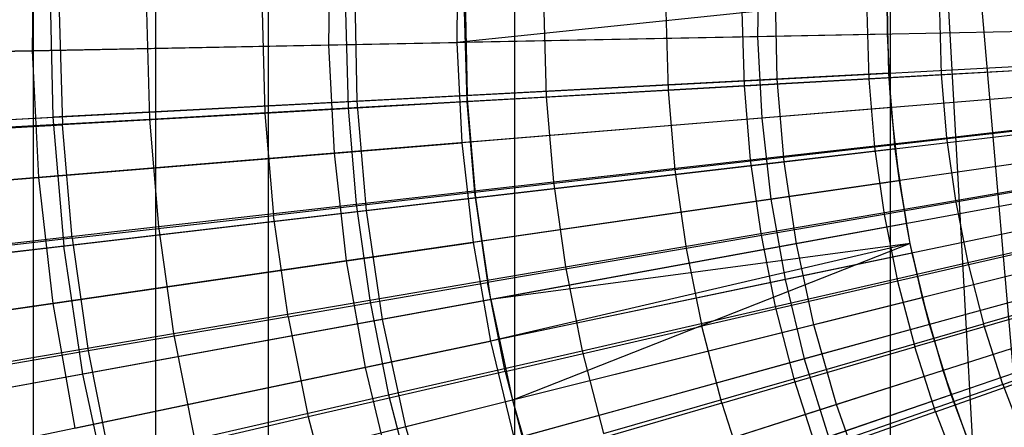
# Model space of a CAD drawing. Extents: x -8.3 to 8.8, y -6 to 6.
# Tile 54 of 177: x -1.541 to -0.709, y -0.352 to -0.007. Entities that reach past the tile are written whole.
import ezdxf

# ---------------------------------------------------------------- set-up
doc = ezdxf.new("R2010")
doc.units = 0
doc.header["$LTSCALE"] = 2.54
doc.layers.get('0').update_dxf_attribs({"linetype": 'CONTINUOUS'})

# ---------------------------------------------------------------- blocks, each defined once
blk = doc.blocks.new('DROPS_COLOR_A_STL')
at = {"color": 0}
for p, q in [((6.87038, -0.9, 18.13985), (6.87038, 0.9, 18.13985)), ((6.87038, -0.9, 18.13985), (6.87038, 0.9, 18.13985)), ((6.87038, -0.9, 29.6217), (6.87038, 0.9, 29.6217)), ((6.87038, -0.9, 29.6217), (6.87038, 0.9, 29.6217)), ((6.97371, -0.9, 53.32432), (6.97371, 0.9, 53.32432)), ((6.97371, -0.9, 53.32432), (6.97371, 0.9, 53.32432)), ((7.06873, 0.9, 35.80426), (7.06873, -0.9, 35.80426)), ((7.06873, 0.9, 35.80426), (7.06873, -0.9, 35.80426)), ((7.27748, -0.9, 18.02616), (7.27748, 0.9, 18.02616)), ((7.27748, -0.9, 18.02616), (7.27748, 0.9, 18.02616)), ((7.27748, -0.9, 29.73538), (7.27748, 0.9, 29.73538)), ((7.27748, -0.9, 29.73538), (7.27748, 0.9, 29.73538)), ((7.5952, 0.9, 53.45131), (7.74569, -0.84913, 53.47526)), ((7.5952, -0.9, 53.45131), (7.5952, 0.9, 53.45131)), ((7.5952, -0.9, 53.45131), (7.5952, 0.9, 53.45131)), ((7.69434, -0.9, 53.46738), (7.5952, 0.9, 53.45131)), ((7.69434, -0.9, 53.46738), (7.5952, 0.9, 53.45131)), ((7.5952, 0.9, 53.45131), (7.74569, -0.84913, 53.47526)), ((6.88437, 0.01987, 13.34844), (6.88661, -0.08955, 13.34844)), ((6.88437, 0.01987, 13.34844), (6.88661, -0.08955, 13.34844)), ((7.14405, -0.07603, 2.15275), (7.14215, 0.01687, 2.15275)), ((7.14405, -0.07603, 2.15275), (7.14215, 0.01687, 2.15275)), ((7.23524, 0.01579, 13.46176), (7.23702, -0.07114, 13.46176)), ((7.23524, 0.01579, 13.46176), (7.23702, -0.07114, 13.46176)), ((7.49929, -0.05737, 2.05569), (7.49786, 0.01273, 2.05569)), ((7.49929, -0.05737, 2.05569), (7.49786, 0.01273, 2.05569)), ((7.5925, 0.01163, 13.55295), (7.59263, -0.01945, 13.7163)), ((7.59381, -0.0524, 13.55295), (7.5925, 0.01163, 13.55295)), ((7.59381, -0.0524, 13.55295), (7.5925, 0.01163, 13.55295)), ((6.89212, 0, 13.63179), (6.89484, -0.09615, 13.63179)), ((6.89212, 0, 13.63179), (6.89484, -0.09615, 13.63179)), ((6.96583, 0, 13.74469), (6.96838, -0.09116, 13.74469)), ((6.96583, 0, 13.74469), (6.96838, -0.09116, 13.74469)), ((7.06365, 0, 13.69473), (7.06609, -0.08644, 13.69473)), ((7.06365, 0, 13.69473), (7.06609, -0.08644, 13.69473)), ((7.13414, 0, 13.80348), (7.13644, -0.08172, 13.80348)), ((7.13414, 0, 13.80348), (7.13644, -0.08172, 13.80348)), ((7.2347, 0, 13.75225), (7.23687, -0.07676, 13.75225)), ((7.2347, 0, 13.75225), (7.23687, -0.07676, 13.75225)), ((7.30206, 0, 13.85715), (7.30409, -0.0723, 13.85715)), ((7.30206, 0, 13.85715), (7.30409, -0.0723, 13.85715)), ((7.40529, 0, 13.80441), (7.40719, -0.06711, 13.80441)), ((7.40529, 0, 13.80441), (7.40719, -0.06711, 13.80441)), ((7.46955, 0, 13.90573), (7.47132, -0.06291, 13.90573)), ((7.46955, 0, 13.90573), (7.47132, -0.06291, 13.90573)), ((7.57528, 0, 13.85123), (7.57691, -0.0575, 13.85123)), ((7.57528, 0, 13.85123), (7.57691, -0.0575, 13.85123)), ((7.63661, 0, 13.94927), (7.63811, -0.05354, 13.94927)), ((7.63661, 0, 13.94927), (7.63811, -0.05354, 13.94927)), ((7.59263, -0.01945, 13.7163), (7.59381, -0.0524, 13.55295)), ((7.49929, -0.05737, 2.05569), (7.8599, -0.03843, 1.98105)), ((7.49929, -0.05737, 2.05569), (7.8599, -0.03843, 1.98105)), ((7.74595, -0.04792, 13.89275), (7.57691, -0.0575, 13.85123)), ((7.74595, -0.04792, 13.89275), (7.57691, -0.0575, 13.85123)), ((7.63811, -0.05354, 13.94927), (7.80448, -0.0442, 13.98782)), ((7.63811, -0.05354, 13.94927), (7.80448, -0.0442, 13.98782)), ((7.14405, -0.07603, 2.15275), (7.49929, -0.05737, 2.05569)), ((7.14405, -0.07603, 2.15275), (7.49929, -0.05737, 2.05569)), ((7.59381, -0.0524, 13.55295), (7.23702, -0.07114, 13.46176)), ((7.59381, -0.0524, 13.55295), (7.23702, -0.07114, 13.46176)), ((7.57691, -0.0575, 13.85123), (7.40719, -0.06711, 13.80441)), ((7.57691, -0.0575, 13.85123), (7.40719, -0.06711, 13.80441)), ((7.47132, -0.06291, 13.90573), (7.63811, -0.05354, 13.94927)), ((7.47132, -0.06291, 13.90573), (7.63811, -0.05354, 13.94927)), ((7.50521, -0.12723, 2.05569), (7.49929, -0.05737, 2.05569)), ((7.50521, -0.12723, 2.05569), (7.49929, -0.05737, 2.05569)), ((7.57691, -0.0575, 13.85123), (7.58178, -0.11481, 13.85123)), ((7.57691, -0.0575, 13.85123), (7.58178, -0.11481, 13.85123)), ((7.59577, -0.08151, 13.7163), (7.59381, -0.0524, 13.55295)), ((7.59922, -0.11622, 13.55295), (7.59381, -0.0524, 13.55295)), ((7.59922, -0.11622, 13.55295), (7.59381, -0.0524, 13.55295)), ((7.63811, -0.05354, 13.94927), (7.64262, -0.10692, 13.94927)), ((7.63811, -0.05354, 13.94927), (7.64262, -0.10692, 13.94927)), ((7.30409, -0.0723, 13.85715), (7.47132, -0.06291, 13.90573)), ((7.30409, -0.0723, 13.85715), (7.47132, -0.06291, 13.90573)), ((7.47132, -0.06291, 13.90573), (7.4766, -0.12562, 13.90573)), ((7.47132, -0.06291, 13.90573), (7.4766, -0.12562, 13.90573)), ((7.23702, -0.07114, 13.46176), (6.88661, -0.08955, 13.34844)), ((7.23702, -0.07114, 13.46176), (6.88661, -0.08955, 13.34844)), ((7.13644, -0.08172, 13.80348), (7.30409, -0.0723, 13.85715)), ((7.13644, -0.08172, 13.80348), (7.30409, -0.0723, 13.85715)), ((7.40719, -0.06711, 13.80441), (7.23687, -0.07676, 13.75225)), ((7.40719, -0.06711, 13.80441), (7.23687, -0.07676, 13.75225)), ((7.24436, -0.15778, 13.46176), (7.23702, -0.07114, 13.46176)), ((7.24436, -0.15778, 13.46176), (7.23702, -0.07114, 13.46176)), ((7.30409, -0.0723, 13.85715), (7.31017, -0.14438, 13.85715)), ((7.30409, -0.0723, 13.85715), (7.31017, -0.14438, 13.85715)), ((7.40719, -0.06711, 13.80441), (7.41289, -0.13401, 13.80441)), ((7.40719, -0.06711, 13.80441), (7.41289, -0.13401, 13.80441)), ((6.79555, -0.09433, 2.27183), (7.14405, -0.07603, 2.15275)), ((6.79555, -0.09433, 2.27183), (7.14405, -0.07603, 2.15275)), ((6.96838, -0.09116, 13.74469), (7.13644, -0.08172, 13.80348)), ((6.96838, -0.09116, 13.74469), (7.13644, -0.08172, 13.80348)), ((7.23687, -0.07676, 13.75225), (7.06609, -0.08644, 13.69473)), ((7.23687, -0.07676, 13.75225), (7.06609, -0.08644, 13.69473)), ((7.13644, -0.08172, 13.80348), (7.14331, -0.16318, 13.80348)), ((7.13644, -0.08172, 13.80348), (7.14331, -0.16318, 13.80348)), ((7.15189, -0.16861, 2.15275), (7.14405, -0.07603, 2.15275)), ((7.15189, -0.16861, 2.15275), (7.14405, -0.07603, 2.15275)), ((7.23687, -0.07676, 13.75225), (7.24338, -0.15328, 13.75225)), ((7.23687, -0.07676, 13.75225), (7.24338, -0.15328, 13.75225)), ((7.59577, -0.08151, 13.7163), (7.59922, -0.11622, 13.55295)), ((6.54395, -0.10754, 13.21341), (6.88661, -0.08955, 13.34844)), ((6.54395, -0.10754, 13.21341), (6.88661, -0.08955, 13.34844)), ((6.79995, -0.10061, 13.68072), (6.96838, -0.09116, 13.74469)), ((6.79995, -0.10061, 13.68072), (6.96838, -0.09116, 13.74469)), ((6.88661, -0.08955, 13.34844), (6.89585, -0.1986, 13.34844)), ((6.88661, -0.08955, 13.34844), (6.89585, -0.1986, 13.34844)), ((7.06609, -0.08644, 13.69473), (6.89484, -0.09615, 13.63179)), ((7.06609, -0.08644, 13.69473), (6.89484, -0.09615, 13.63179)), ((6.96838, -0.09116, 13.74469), (6.97605, -0.18202, 13.74469)), ((6.96838, -0.09116, 13.74469), (6.97605, -0.18202, 13.74469)), ((7.06609, -0.08644, 13.69473), (7.07343, -0.17261, 13.69473)), ((7.06609, -0.08644, 13.69473), (7.07343, -0.17261, 13.69473)), ((7.50521, -0.12723, 2.05569), (7.86387, -0.08523, 1.98105)), ((7.50521, -0.12723, 2.05569), (7.86387, -0.08523, 1.98105)), ((7.64262, -0.10692, 13.94927), (7.80819, -0.08826, 13.98782)), ((7.64262, -0.10692, 13.94927), (7.80819, -0.08826, 13.98782)), ((6.72291, -0.10589, 13.56327), (6.89484, -0.09615, 13.63179)), ((6.72291, -0.10589, 13.56327), (6.89484, -0.09615, 13.63179)), ((6.903, -0.19198, 13.63179), (6.89484, -0.09615, 13.63179)), ((6.903, -0.19198, 13.63179), (6.89484, -0.09615, 13.63179)), ((7.75002, -0.09568, 13.89275), (7.58178, -0.11481, 13.85123)), ((7.75002, -0.09568, 13.89275), (7.58178, -0.11481, 13.85123)), ((7.4766, -0.12562, 13.90573), (7.64262, -0.10692, 13.94927)), ((7.4766, -0.12562, 13.90573), (7.64262, -0.10692, 13.94927)), ((7.64262, -0.10692, 13.94927), (7.6501, -0.15996, 13.94927)), ((7.64262, -0.10692, 13.94927), (7.6501, -0.15996, 13.94927)), ((7.59922, -0.11622, 13.55295), (7.24436, -0.15778, 13.46176)), ((7.59922, -0.11622, 13.55295), (7.24436, -0.15778, 13.46176)), ((7.58178, -0.11481, 13.85123), (7.41289, -0.13401, 13.80441)), ((7.58178, -0.11481, 13.85123), (7.41289, -0.13401, 13.80441)), ((7.58178, -0.11481, 13.85123), (7.58989, -0.17175, 13.85123)), ((7.58178, -0.11481, 13.85123), (7.58989, -0.17175, 13.85123)), ((7.60276, -0.14326, 13.7163), (7.59922, -0.11622, 13.55295)), ((7.60871, -0.17956, 13.55295), (7.59922, -0.11622, 13.55295)), ((7.60871, -0.17956, 13.55295), (7.59922, -0.11622, 13.55295)), ((7.15189, -0.16861, 2.15275), (7.50521, -0.12723, 2.05569)), ((7.15189, -0.16861, 2.15275), (7.50521, -0.12723, 2.05569)), ((7.31017, -0.14438, 13.85715), (7.4766, -0.12562, 13.90573)), ((7.31017, -0.14438, 13.85715), (7.4766, -0.12562, 13.90573)), ((7.4766, -0.12562, 13.90573), (7.4854, -0.18794, 13.90573)), ((7.4766, -0.12562, 13.90573), (7.4854, -0.18794, 13.90573)), ((7.5156, -0.19657, 2.05569), (7.50521, -0.12723, 2.05569)), ((7.5156, -0.19657, 2.05569), (7.50521, -0.12723, 2.05569)), ((7.87082, -0.13167, 1.98105), (7.5156, -0.19657, 2.05569)), ((7.87082, -0.13167, 1.98105), (7.5156, -0.19657, 2.05569)), ((7.6501, -0.15996, 13.94927), (7.81437, -0.13205, 13.98782)), ((7.6501, -0.15996, 13.94927), (7.81437, -0.13205, 13.98782)), ((7.41289, -0.13401, 13.80441), (7.24338, -0.15328, 13.75225)), ((7.41289, -0.13401, 13.80441), (7.24338, -0.15328, 13.75225)), ((7.41289, -0.13401, 13.80441), (7.42236, -0.20048, 13.80441)), ((7.41289, -0.13401, 13.80441), (7.42236, -0.20048, 13.80441)), ((7.14331, -0.16318, 13.80348), (7.31017, -0.14438, 13.85715)), ((7.14331, -0.16318, 13.80348), (7.31017, -0.14438, 13.85715)), ((7.31017, -0.14438, 13.85715), (7.32028, -0.216, 13.85715)), ((7.31017, -0.14438, 13.85715), (7.32028, -0.216, 13.85715)), ((7.75678, -0.14314, 13.89275), (7.58989, -0.17175, 13.85123)), ((7.75678, -0.14314, 13.89275), (7.58989, -0.17175, 13.85123)), ((7.60276, -0.14326, 13.7163), (7.60871, -0.17956, 13.55295)), ((7.24436, -0.15778, 13.46176), (6.89585, -0.1986, 13.34844)), ((7.24436, -0.15778, 13.46176), (6.89585, -0.1986, 13.34844)), ((7.24338, -0.15328, 13.75225), (7.07343, -0.17261, 13.69473)), ((7.24338, -0.15328, 13.75225), (7.07343, -0.17261, 13.69473)), ((7.24338, -0.15328, 13.75225), (7.25421, -0.22931, 13.75225)), ((7.24338, -0.15328, 13.75225), (7.25421, -0.22931, 13.75225)), ((7.25723, -0.24377, 13.46176), (7.24436, -0.15778, 13.46176)), ((7.25723, -0.24377, 13.46176), (7.24436, -0.15778, 13.46176)), ((6.97605, -0.18202, 13.74469), (7.14331, -0.16318, 13.80348)), ((6.97605, -0.18202, 13.74469), (7.14331, -0.16318, 13.80348)), ((7.14331, -0.16318, 13.80348), (7.15473, -0.24413, 13.80348)), ((7.14331, -0.16318, 13.80348), (7.15473, -0.24413, 13.80348)), ((7.4854, -0.18794, 13.90573), (7.6501, -0.15996, 13.94927)), ((7.4854, -0.18794, 13.90573), (7.6501, -0.15996, 13.94927)), ((7.6501, -0.15996, 13.94927), (7.66055, -0.2125, 13.94927)), ((7.6501, -0.15996, 13.94927), (7.66055, -0.2125, 13.94927)), ((6.80528, -0.20921, 2.27183), (7.15189, -0.16861, 2.15275)), ((6.80528, -0.20921, 2.27183), (7.15189, -0.16861, 2.15275)), ((6.903, -0.19198, 13.63179), (7.07343, -0.17261, 13.69473)), ((6.903, -0.19198, 13.63179), (7.07343, -0.17261, 13.69473)), ((7.08562, -0.25822, 13.69473), (7.07343, -0.17261, 13.69473)), ((7.08562, -0.25822, 13.69473), (7.07343, -0.17261, 13.69473)), ((7.16565, -0.2605, 2.15275), (7.15189, -0.16861, 2.15275)), ((7.16565, -0.2605, 2.15275), (7.15189, -0.16861, 2.15275)), ((7.58989, -0.17175, 13.85123), (7.42236, -0.20048, 13.80441)), ((7.58989, -0.17175, 13.85123), (7.42236, -0.20048, 13.80441)), ((7.58989, -0.17175, 13.85123), (7.60122, -0.22815, 13.85123)), ((7.58989, -0.17175, 13.85123), (7.60122, -0.22815, 13.85123)), ((6.80841, -0.20091, 13.68072), (6.97605, -0.18202, 13.74469)), ((6.80841, -0.20091, 13.68072), (6.97605, -0.18202, 13.74469)), ((6.97605, -0.18202, 13.74469), (6.9888, -0.27232, 13.74469)), ((6.97605, -0.18202, 13.74469), (6.9888, -0.27232, 13.74469)), ((7.60871, -0.17956, 13.55295), (7.25723, -0.24377, 13.46176)), ((7.60871, -0.17956, 13.55295), (7.25723, -0.24377, 13.46176)), ((7.88074, -0.17758, 1.98105), (7.5304, -0.2651, 2.05569)), ((7.88074, -0.17758, 1.98105), (7.5304, -0.2651, 2.05569)), ((7.61192, -0.19634, 13.7163), (7.60871, -0.17956, 13.55295)), ((7.61192, -0.19634, 13.55295), (7.60871, -0.17956, 13.55295)), ((7.61192, -0.19634, 13.55295), (7.60871, -0.17956, 13.55295)), ((7.66055, -0.2125, 13.94927), (7.823, -0.17542, 13.98782)), ((7.66055, -0.2125, 13.94927), (7.823, -0.17542, 13.98782)), ((7.32028, -0.216, 13.85715), (7.4854, -0.18794, 13.90573)), ((7.32028, -0.216, 13.85715), (7.4854, -0.18794, 13.90573)), ((7.4854, -0.18794, 13.90573), (7.49768, -0.24967, 13.90573)), ((7.4854, -0.18794, 13.90573), (7.49768, -0.24967, 13.90573)), ((7.76621, -0.19014, 13.89275), (7.60122, -0.22815, 13.85123)), ((7.76621, -0.19014, 13.89275), (7.60122, -0.22815, 13.85123)), ((6.89585, -0.1986, 13.34844), (6.55504, -0.23851, 13.21341)), ((6.89585, -0.1986, 13.34844), (6.55504, -0.23851, 13.21341)), ((6.903, -0.19198, 13.63179), (6.73189, -0.21144, 13.56327)), ((6.903, -0.19198, 13.63179), (6.73189, -0.21144, 13.56327)), ((6.91205, -0.30684, 13.34844), (6.89585, -0.1986, 13.34844)), ((6.91205, -0.30684, 13.34844), (6.89585, -0.1986, 13.34844)), ((6.903, -0.19198, 13.63179), (6.91657, -0.28721, 13.63179)), ((6.903, -0.19198, 13.63179), (6.91657, -0.28721, 13.63179)), ((7.5156, -0.19657, 2.05569), (7.16565, -0.2605, 2.15275)), ((7.5156, -0.19657, 2.05569), (7.16565, -0.2605, 2.15275)), ((7.61192, -0.19634, 13.55295), (7.25723, -0.24377, 13.46176)), ((7.61192, -0.19634, 13.55295), (7.25723, -0.24377, 13.46176)), ((7.61192, -0.19634, 13.55295), (7.27559, -0.32876, 13.46176)), ((7.61192, -0.19634, 13.55295), (7.27559, -0.32876, 13.46176)), ((7.5304, -0.2651, 2.05569), (7.5156, -0.19657, 2.05569)), ((7.5304, -0.2651, 2.05569), (7.5156, -0.19657, 2.05569)), ((7.61192, -0.19634, 13.7163), (7.61192, -0.19634, 13.55295)), ((7.61358, -0.20446, 13.7163), (7.61192, -0.19634, 13.55295)), ((7.62223, -0.24216, 13.55295), (7.61192, -0.19634, 13.55295)), ((7.62223, -0.24216, 13.55295), (7.61192, -0.19634, 13.55295)), ((7.42236, -0.20048, 13.80441), (7.25421, -0.22931, 13.75225)), ((7.42236, -0.20048, 13.80441), (7.25421, -0.22931, 13.75225)), ((7.42236, -0.20048, 13.80441), (7.43557, -0.26631, 13.80441)), ((7.42236, -0.20048, 13.80441), (7.43557, -0.26631, 13.80441)), ((7.61358, -0.20446, 13.7163), (7.62223, -0.24216, 13.55295)), ((7.15473, -0.24413, 13.80348), (7.32028, -0.216, 13.85715)), ((7.15473, -0.24413, 13.80348), (7.32028, -0.216, 13.85715)), ((7.32028, -0.216, 13.85715), (7.33439, -0.28694, 13.85715)), ((7.32028, -0.216, 13.85715), (7.33439, -0.28694, 13.85715)), ((7.49768, -0.24967, 13.90573), (7.66055, -0.2125, 13.94927)), ((7.49768, -0.24967, 13.90573), (7.66055, -0.2125, 13.94927)), ((7.66055, -0.2125, 13.94927), (7.67393, -0.26436, 13.94927)), ((7.66055, -0.2125, 13.94927), (7.67393, -0.26436, 13.94927)), ((7.89358, -0.22276, 1.98105), (7.54957, -0.33255, 2.05569)), ((7.89358, -0.22276, 1.98105), (7.54957, -0.33255, 2.05569)), ((7.83404, -0.21824, 13.98782), (7.67393, -0.26436, 13.94927)), ((7.83404, -0.21824, 13.98782), (7.67393, -0.26436, 13.94927)), ((7.08562, -0.25822, 13.69473), (7.25421, -0.22931, 13.75225)), ((7.08562, -0.25822, 13.69473), (7.25421, -0.22931, 13.75225)), ((7.26933, -0.3046, 13.75225), (7.25421, -0.22931, 13.75225)), ((7.26933, -0.3046, 13.75225), (7.25421, -0.22931, 13.75225)), ((7.60122, -0.22815, 13.85123), (7.43557, -0.26631, 13.80441)), ((7.60122, -0.22815, 13.85123), (7.43557, -0.26631, 13.80441)), ((7.60122, -0.22815, 13.85123), (7.61571, -0.28381, 13.85123)), ((7.60122, -0.22815, 13.85123), (7.61571, -0.28381, 13.85123)), ((7.77829, -0.23653, 13.89275), (7.61571, -0.28381, 13.85123)), ((7.77829, -0.23653, 13.89275), (7.61571, -0.28381, 13.85123)), ((7.25723, -0.24377, 13.46176), (6.91205, -0.30684, 13.34844)), ((7.25723, -0.24377, 13.46176), (6.91205, -0.30684, 13.34844)), ((6.9888, -0.27232, 13.74469), (7.15473, -0.24413, 13.80348)), ((6.9888, -0.27232, 13.74469), (7.15473, -0.24413, 13.80348)), ((7.15473, -0.24413, 13.80348), (7.17068, -0.3243, 13.80348)), ((7.15473, -0.24413, 13.80348), (7.17068, -0.3243, 13.80348)), ((7.25723, -0.24377, 13.46176), (7.27559, -0.32876, 13.46176)), ((7.25723, -0.24377, 13.46176), (7.27559, -0.32876, 13.46176)), ((7.62223, -0.24216, 13.55295), (7.27559, -0.32876, 13.46176)), ((7.62223, -0.24216, 13.55295), (7.27559, -0.32876, 13.46176)), ((7.33439, -0.28694, 13.85715), (7.49768, -0.24967, 13.90573)), ((7.33439, -0.28694, 13.85715), (7.49768, -0.24967, 13.90573)), ((7.49768, -0.24967, 13.90573), (7.5134, -0.31061, 13.90573)), ((7.49768, -0.24967, 13.90573), (7.5134, -0.31061, 13.90573)), ((7.62818, -0.26486, 13.7163), (7.62223, -0.24216, 13.55295)), ((7.63974, -0.30377, 13.55295), (7.62223, -0.24216, 13.55295)), ((7.63974, -0.30377, 13.55295), (7.62223, -0.24216, 13.55295)), ((7.16565, -0.2605, 2.15275), (6.82235, -0.32322, 2.27183)), ((7.16565, -0.2605, 2.15275), (6.82235, -0.32322, 2.27183)), ((7.08562, -0.25822, 13.69473), (6.91657, -0.28721, 13.63179)), ((7.08562, -0.25822, 13.69473), (6.91657, -0.28721, 13.63179)), ((7.08562, -0.25822, 13.69473), (7.10265, -0.343, 13.69473)), ((7.08562, -0.25822, 13.69473), (7.10265, -0.343, 13.69473)), ((7.18527, -0.35133, 2.15275), (7.16565, -0.2605, 2.15275)), ((7.18527, -0.35133, 2.15275), (7.16565, -0.2605, 2.15275)), ((7.5304, -0.2651, 2.05569), (7.18527, -0.35133, 2.15275)), ((7.5304, -0.2651, 2.05569), (7.18527, -0.35133, 2.15275)), ((7.26933, -0.3046, 13.75225), (7.43557, -0.26631, 13.80441)), ((7.26933, -0.3046, 13.75225), (7.43557, -0.26631, 13.80441)), ((7.45249, -0.33128, 13.80441), (7.43557, -0.26631, 13.80441)), ((7.45249, -0.33128, 13.80441), (7.43557, -0.26631, 13.80441)), ((7.5134, -0.31061, 13.90573), (7.67393, -0.26436, 13.94927)), ((7.5134, -0.31061, 13.90573), (7.67393, -0.26436, 13.94927)), ((7.54957, -0.33255, 2.05569), (7.5304, -0.2651, 2.05569)), ((7.54957, -0.33255, 2.05569), (7.5304, -0.2651, 2.05569)), ((7.62818, -0.26486, 13.7163), (7.63974, -0.30377, 13.55295)), ((7.6902, -0.3154, 13.94927), (7.67393, -0.26436, 13.94927)), ((7.6902, -0.3154, 13.94927), (7.67393, -0.26436, 13.94927)), ((7.6902, -0.3154, 13.94927), (7.84747, -0.26037, 13.98782)), ((7.6902, -0.3154, 13.94927), (7.84747, -0.26037, 13.98782)), ((6.82248, -0.30058, 13.68072), (6.9888, -0.27232, 13.74469)), ((6.82248, -0.30058, 13.68072), (6.9888, -0.27232, 13.74469)), ((6.9888, -0.27232, 13.74469), (7.00659, -0.36176, 13.74469)), ((6.9888, -0.27232, 13.74469), (7.00659, -0.36176, 13.74469)), ((7.63333, -0.33856, 13.85123), (7.79297, -0.28216, 13.89275)), ((7.63333, -0.33856, 13.85123), (7.79297, -0.28216, 13.89275)), ((6.91657, -0.28721, 13.63179), (6.74683, -0.31631, 13.56327)), ((6.91657, -0.28721, 13.63179), (6.74683, -0.31631, 13.56327)), ((6.91657, -0.28721, 13.63179), (6.9355, -0.38151, 13.63179)), ((6.91657, -0.28721, 13.63179), (6.9355, -0.38151, 13.63179)), ((7.17068, -0.3243, 13.80348), (7.33439, -0.28694, 13.85715)), ((7.17068, -0.3243, 13.80348), (7.33439, -0.28694, 13.85715)), ((7.33439, -0.28694, 13.85715), (7.35245, -0.35698, 13.85715)), ((7.33439, -0.28694, 13.85715), (7.35245, -0.35698, 13.85715)), ((7.45249, -0.33128, 13.80441), (7.61571, -0.28381, 13.85123)), ((7.45249, -0.33128, 13.80441), (7.61571, -0.28381, 13.85123)), ((7.63333, -0.33856, 13.85123), (7.61571, -0.28381, 13.85123)), ((7.63333, -0.33856, 13.85123), (7.61571, -0.28381, 13.85123)), ((6.91205, -0.30684, 13.34844), (6.57451, -0.3685, 13.21341)), ((6.91205, -0.30684, 13.34844), (6.57451, -0.3685, 13.21341)), ((6.93516, -0.41381, 13.34844), (6.91205, -0.30684, 13.34844)), ((6.93516, -0.41381, 13.34844), (6.91205, -0.30684, 13.34844)), ((7.26933, -0.3046, 13.75225), (7.10265, -0.343, 13.69473)), ((7.26933, -0.3046, 13.75225), (7.10265, -0.343, 13.69473)), ((7.26933, -0.3046, 13.75225), (7.28868, -0.37892, 13.75225)), ((7.26933, -0.3046, 13.75225), (7.28868, -0.37892, 13.75225)), ((7.63974, -0.30377, 13.55295), (7.29936, -0.4124, 13.46176)), ((7.63974, -0.30377, 13.55295), (7.29936, -0.4124, 13.46176)), ((7.64651, -0.32424, 13.7163), (7.63974, -0.30377, 13.55295)), ((7.66115, -0.36413, 13.55295), (7.63974, -0.30377, 13.55295)), ((7.66115, -0.36413, 13.55295), (7.63974, -0.30377, 13.55295)), ((7.35245, -0.35698, 13.85715), (7.5134, -0.31061, 13.90573)), ((7.35245, -0.35698, 13.85715), (7.5134, -0.31061, 13.90573)), ((7.5134, -0.31061, 13.90573), (7.53251, -0.37058, 13.90573)), ((7.5134, -0.31061, 13.90573), (7.53251, -0.37058, 13.90573)), ((7.6902, -0.3154, 13.94927), (7.53251, -0.37058, 13.90573)), ((7.6902, -0.3154, 13.94927), (7.53251, -0.37058, 13.90573)), ((7.6902, -0.3154, 13.94927), (7.7093, -0.36544, 13.94927)), ((7.6902, -0.3154, 13.94927), (7.7093, -0.36544, 13.94927)), ((7.00659, -0.36176, 13.74469), (7.17068, -0.3243, 13.80348)), ((7.00659, -0.36176, 13.74469), (7.17068, -0.3243, 13.80348)), ((7.17068, -0.3243, 13.80348), (7.1911, -0.40346, 13.80348)), ((7.17068, -0.3243, 13.80348), (7.1911, -0.40346, 13.80348)), ((7.64651, -0.32424, 13.7163), (7.66115, -0.36413, 13.55295)), ((7.27559, -0.32876, 13.46176), (6.93516, -0.41381, 13.34844)), ((7.27559, -0.32876, 13.46176), (6.93516, -0.41381, 13.34844)), ((7.54957, -0.33255, 2.05569), (7.21067, -0.44071, 2.15275)), ((7.54957, -0.33255, 2.05569), (7.21067, -0.44071, 2.15275)), ((7.27559, -0.32876, 13.46176), (7.29936, -0.4124, 13.46176)), ((7.27559, -0.32876, 13.46176), (7.29936, -0.4124, 13.46176)), ((7.45249, -0.33128, 13.80441), (7.28868, -0.37892, 13.75225)), ((7.45249, -0.33128, 13.80441), (7.28868, -0.37892, 13.75225)), ((7.45249, -0.33128, 13.80441), (7.47305, -0.39519, 13.80441)), ((7.45249, -0.33128, 13.80441), (7.47305, -0.39519, 13.80441)), ((7.57302, -0.39863, 2.05569), (7.54957, -0.33255, 2.05569)), ((7.57302, -0.39863, 2.05569), (7.54957, -0.33255, 2.05569)), ((7.63333, -0.33856, 13.85123), (7.47305, -0.39519, 13.80441)), ((7.63333, -0.33856, 13.85123), (7.47305, -0.39519, 13.80441)), ((7.63333, -0.33856, 13.85123), (7.65402, -0.39223, 13.85123)), ((7.63333, -0.33856, 13.85123), (7.65402, -0.39223, 13.85123)), ((7.10265, -0.343, 13.69473), (6.9355, -0.38151, 13.63179)), ((7.10265, -0.343, 13.69473), (6.9355, -0.38151, 13.63179)), ((7.10265, -0.343, 13.69473), (7.12443, -0.42669, 13.69473)), ((7.10265, -0.343, 13.69473), (7.12443, -0.42669, 13.69473)), ((7.18527, -0.35133, 2.15275), (6.8467, -0.43591, 2.27183)), ((7.18527, -0.35133, 2.15275), (6.8467, -0.43591, 2.27183)), ((7.21067, -0.44071, 2.15275), (7.18527, -0.35133, 2.15275)), ((7.21067, -0.44071, 2.15275), (7.18527, -0.35133, 2.15275))]:
    blk.add_line(p, q, dxfattribs=at)
blk = doc.blocks.new('GROUP_1')
at = {"color": 0}
for p, q in [((6.78516, 6.07216, 11.74735), (6.78391, 5.96501, 11.74735)), ((6.78516, 6.07216, 11.74735), (6.78391, 5.96501, 11.74735)), ((7.03574, 6.06144, 0.18336), (7.03467, 5.96989, 0.18336)), ((7.03574, 6.06144, 0.18336), (7.03467, 5.96989, 0.18336)), ((7.14404, 6.05681, 11.843), (7.14305, 5.972, 11.843)), ((7.14404, 6.05681, 11.843), (7.14305, 5.972, 11.843)), ((7.39842, 6.04593, 0.10337), (7.39762, 5.97696, 0.10337)), ((7.39842, 6.04593, 0.10337), (7.39762, 5.97696, 0.10337)), ((7.50731, 6.01017, 11.91623), (7.14305, 5.972, 11.843)), ((7.50731, 6.01017, 11.91623), (7.14305, 5.972, 11.843)), ((7.50743, 5.9791, 11.91623), (7.50731, 6.01017, 11.91623)), ((7.76483, 5.98411, 0.04602), (7.39762, 5.97696, 0.10337)), ((7.76483, 5.98411, 0.04602), (7.39762, 5.97696, 0.10337)), ((6.78391, 5.96501, 11.74735), (7.14305, 5.972, 11.843)), ((6.78391, 5.96501, 11.74735), (7.14305, 5.972, 11.843)), ((7.39762, 5.97696, 0.10337), (7.03467, 5.96989, 0.18336)), ((7.39762, 5.97696, 0.10337), (7.03467, 5.96989, 0.18336)), ((7.50743, 5.9791, 11.91623), (7.14305, 5.972, 11.843)), ((7.50743, 5.9791, 11.91623), (7.14305, 5.972, 11.843)), ((7.14305, 5.972, 11.843), (7.14734, 5.8873, 11.843)), ((7.14305, 5.972, 11.843), (7.14734, 5.8873, 11.843)), ((7.39762, 5.97696, 0.10337), (7.40111, 5.90807, 0.10337)), ((7.39762, 5.97696, 0.10337), (7.40111, 5.90807, 0.10337)), ((7.51057, 5.91703, 11.91623), (7.50743, 5.9791, 11.91623)), ((6.43138, 5.95815, 11.62964), (6.78391, 5.96501, 11.74735)), ((6.43138, 5.95815, 11.62964), (6.78391, 5.96501, 11.74735)), ((7.03467, 5.96989, 0.18336), (6.67737, 5.96294, 0.28567)), ((7.03467, 5.96989, 0.18336), (6.67737, 5.96294, 0.28567)), ((6.78391, 5.96501, 11.74735), (6.78933, 5.85799, 11.74735)), ((6.78391, 5.96501, 11.74735), (6.78933, 5.85799, 11.74735)), ((7.03467, 5.96989, 0.18336), (7.0393, 5.87846, 0.18336)), ((7.03467, 5.96989, 0.18336), (7.0393, 5.87846, 0.18336)), ((7.76716, 5.93804, 0.04602), (7.40111, 5.90807, 0.10337)), ((7.76716, 5.93804, 0.04602), (7.40111, 5.90807, 0.10337)), ((7.51057, 5.91703, 11.91623), (7.14734, 5.8873, 11.843)), ((7.51057, 5.91703, 11.91623), (7.14734, 5.8873, 11.843)), ((7.51756, 5.85528, 11.91623), (7.51057, 5.91703, 11.91623)), ((7.40111, 5.90807, 0.10337), (7.0393, 5.87846, 0.18336)), ((7.40111, 5.90807, 0.10337), (7.0393, 5.87846, 0.18336)), ((7.40111, 5.90807, 0.10337), (7.40887, 5.83953, 0.10337)), ((7.40111, 5.90807, 0.10337), (7.40887, 5.83953, 0.10337)), ((7.77235, 5.8922, 0.04602), (7.40887, 5.83953, 0.10337)), ((7.77235, 5.8922, 0.04602), (7.40887, 5.83953, 0.10337)), ((6.78933, 5.85799, 11.74735), (7.14734, 5.8873, 11.843)), ((6.78933, 5.85799, 11.74735), (7.14734, 5.8873, 11.843)), ((7.14734, 5.8873, 11.843), (7.15689, 5.80303, 11.843)), ((7.14734, 5.8873, 11.843), (7.15689, 5.80303, 11.843)), ((7.0393, 5.87846, 0.18336), (6.68312, 5.8493, 0.28567)), ((7.0393, 5.87846, 0.18336), (6.68312, 5.8493, 0.28567)), ((7.0393, 5.87846, 0.18336), (7.0496, 5.78748, 0.18336)), ((7.0393, 5.87846, 0.18336), (7.0496, 5.78748, 0.18336)), ((6.43791, 5.82923, 11.62964), (6.78933, 5.85799, 11.74735)), ((6.43791, 5.82923, 11.62964), (6.78933, 5.85799, 11.74735)), ((6.78933, 5.85799, 11.74735), (6.80139, 5.75152, 11.74735)), ((6.78933, 5.85799, 11.74735), (6.80139, 5.75152, 11.74735)), ((7.51756, 5.85528, 11.91623), (7.15689, 5.80303, 11.843)), ((7.51756, 5.85528, 11.91623), (7.15689, 5.80303, 11.843)), ((7.52672, 5.8022, 11.91623), (7.51756, 5.85528, 11.91623)), ((7.78038, 5.84677, 0.04602), (7.42088, 5.77161, 0.10337)), ((7.78038, 5.84677, 0.04602), (7.42088, 5.77161, 0.10337)), ((7.40887, 5.83953, 0.10337), (7.0496, 5.78748, 0.18336)), ((7.40887, 5.83953, 0.10337), (7.0496, 5.78748, 0.18336)), ((7.40887, 5.83953, 0.10337), (7.42088, 5.77161, 0.10337)), ((7.40887, 5.83953, 0.10337), (7.42088, 5.77161, 0.10337)), ((6.80139, 5.75152, 11.74735), (7.15689, 5.80303, 11.843)), ((6.80139, 5.75152, 11.74735), (7.15689, 5.80303, 11.843)), ((7.15689, 5.80303, 11.843), (7.17165, 5.71951, 11.843)), ((7.15689, 5.80303, 11.843), (7.17165, 5.71951, 11.843)), ((7.52672, 5.8022, 11.91623), (7.17165, 5.71951, 11.843)), ((7.52672, 5.8022, 11.91623), (7.17165, 5.71951, 11.843)), ((7.79122, 5.80193, 0.04602), (7.43709, 5.70457, 0.10337)), ((7.79122, 5.80193, 0.04602), (7.43709, 5.70457, 0.10337)), ((7.52838, 5.79409, 11.91623), (7.52672, 5.8022, 11.91623)), ((7.52838, 5.79409, 11.91623), (7.17165, 5.71951, 11.843)), ((7.52838, 5.79409, 11.91623), (7.17165, 5.71951, 11.843)), ((7.54299, 5.73368, 11.91623), (7.52838, 5.79409, 11.91623)), ((7.0496, 5.78748, 0.18336), (6.69593, 5.73624, 0.28567)), ((7.0496, 5.78748, 0.18336), (6.69593, 5.73624, 0.28567)), ((7.0496, 5.78748, 0.18336), (7.06554, 5.69732, 0.18336)), ((7.0496, 5.78748, 0.18336), (7.06554, 5.69732, 0.18336)), ((7.42088, 5.77161, 0.10337), (7.06554, 5.69732, 0.18336)), ((7.42088, 5.77161, 0.10337), (7.06554, 5.69732, 0.18336)), ((7.42088, 5.77161, 0.10337), (7.43709, 5.70457, 0.10337)), ((7.42088, 5.77161, 0.10337), (7.43709, 5.70457, 0.10337)), ((7.80483, 5.75785, 0.04602), (7.45743, 5.63866, 0.10337)), ((7.80483, 5.75785, 0.04602), (7.45743, 5.63866, 0.10337)), ((6.45243, 5.70096, 11.62964), (6.80139, 5.75152, 11.74735)), ((6.45243, 5.70096, 11.62964), (6.80139, 5.75152, 11.74735)), ((6.80139, 5.75152, 11.74735), (6.82004, 5.646, 11.74735)), ((6.80139, 5.75152, 11.74735), (6.82004, 5.646, 11.74735)), ((7.54299, 5.73368, 11.91623), (7.19158, 5.63707, 11.843)), ((7.54299, 5.73368, 11.91623), (7.19158, 5.63707, 11.843)), ((7.56132, 5.6743, 11.91623), (7.54299, 5.73368, 11.91623)), ((6.82004, 5.646, 11.74735), (7.17165, 5.71951, 11.843)), ((6.82004, 5.646, 11.74735), (7.17165, 5.71951, 11.843)), ((7.17165, 5.71951, 11.843), (7.19158, 5.63707, 11.843)), ((7.17165, 5.71951, 11.843), (7.19158, 5.63707, 11.843)), ((7.06554, 5.69732, 0.18336), (6.71573, 5.62419, 0.28567)), ((7.06554, 5.69732, 0.18336), (6.71573, 5.62419, 0.28567)), ((7.06554, 5.69732, 0.18336), (7.08706, 5.60833, 0.18336)), ((7.06554, 5.69732, 0.18336), (7.08706, 5.60833, 0.18336)), ((7.43709, 5.70457, 0.10337), (7.08706, 5.60833, 0.18336)), ((7.43709, 5.70457, 0.10337), (7.08706, 5.60833, 0.18336)), ((7.43709, 5.70457, 0.10337), (7.45743, 5.63866, 0.10337)), ((7.43709, 5.70457, 0.10337), (7.45743, 5.63866, 0.10337)), ((7.56132, 5.6743, 11.91623), (7.2166, 5.55603, 11.843)), ((7.56132, 5.6743, 11.91623), (7.2166, 5.55603, 11.843)), ((7.5833, 5.61618, 11.91623), (7.56132, 5.6743, 11.91623))]:
    blk.add_line(p, q, dxfattribs=at)
blk.add_blockref('DROPS_COLOR_A_STL', (-0.0852, 5.99854, -1.80007), dxfattribs=at)

msp = doc.modelspace()

# ---------------------------------------------------------------- block references
at = {"color": 0}
msp.add_blockref('GROUP_1', (-8.3148, -5.99854, 1.80007), dxfattribs=at)

doc.saveas('drawing.dxf')
